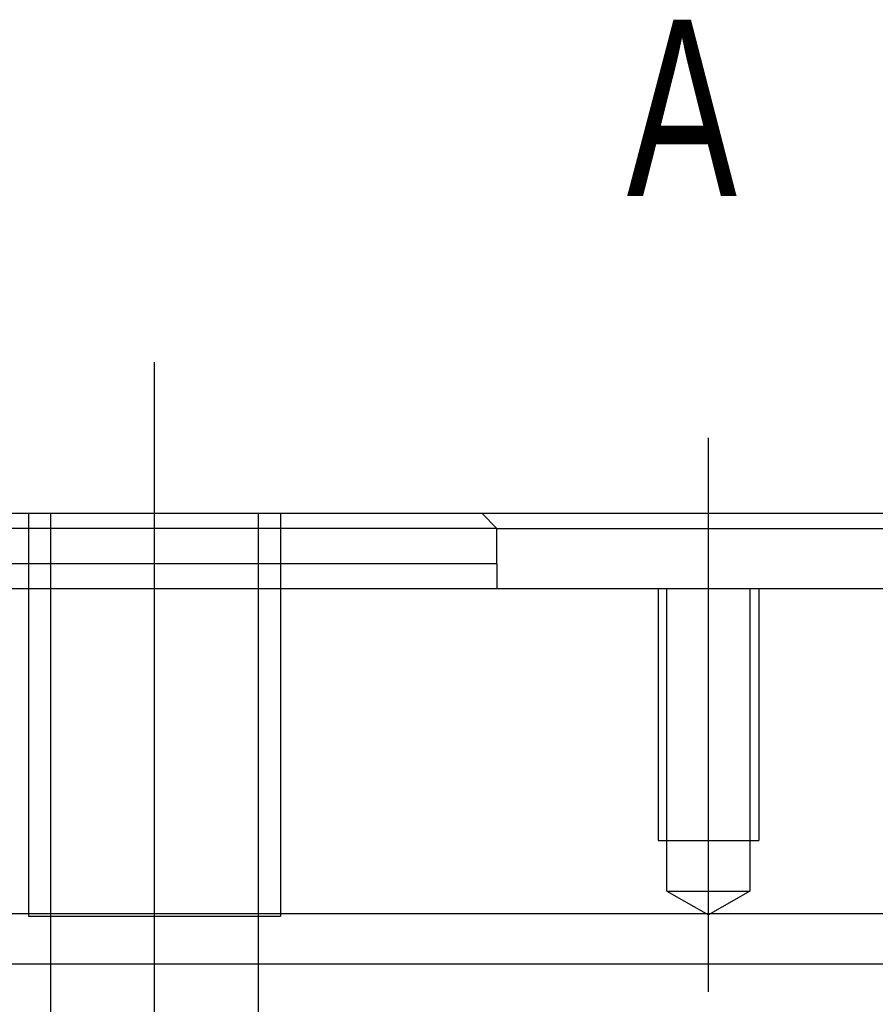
# Model space of a CAD drawing. Header units: millimetres. Extents: x -212 to 3135, y -1694 to 860.
# Tile 137 of 256: x 62 to 79, y -1109 to -1089. Entities that reach past the tile are written whole.
import ezdxf
from ezdxf.lldxf.tags import DXFTag

# ---------------------------------------------------------------- set-up
doc = ezdxf.new("R2010")
doc.units = ezdxf.units.MM
doc.layers.add('2', color=7, linetype='CONTINUOUS', true_color=0xffffff)
doc.styles.add('CHN', font='txt')
tags = doc.linetypes.add('DASHED', pattern=[25.72, 12.86, -12.86]).pattern_tags.tags
tags[6:7] = [DXFTag(74, 4), DXFTag(75, 0), DXFTag(340, '0'), DXFTag(46, 0.0), DXFTag(50, 0.0), DXFTag(44, 0.0), DXFTag(45, 0.0)]
tags[4:5] = [DXFTag(74, 4), DXFTag(75, 0), DXFTag(340, '0'), DXFTag(46, 0.0), DXFTag(50, 0.0), DXFTag(44, 0.0), DXFTag(45, 0.0)]

msp = doc.modelspace()

# ---------------------------------------------------------------- linework, layer by layer
at = {"layer": '2'}
for p, q in [((64.429, -1111.757), (64.429, -1095.757)), ((75.429, -1108.257), (75.429, -1097.257))]:
    msp.add_line(p, q, dxfattribs=at)
at = {"layer": '2', "linetype": 'Continuous'}
for p, q in [((53.929, -1098.757), (70.929, -1098.757)), ((71.229, -1099.057), (70.929, -1098.757)), ((70.93, -1098.757), (87.929, -1098.757)), ((71.229, -1099.057), (74.229, -1099.057)), ((71.229, -1099.757), (71.229, -1099.057)), ((74.229, -1099.057), (84.629, -1099.057)), ((71.229, -1099.757), (71.229, -1100.257)), ((113.929, -1100.257), (44.929, -1100.257)), ((80.375, -1106.709), (-18.872, -1106.709)), ((381.128, -1107.709), (-18.872, -1107.709))]:
    msp.add_line(p, q, dxfattribs=at)
at = {"layer": '2', "linetype": 'DASHED', "ltscale": 0.1}
for p, q in [((61.929, -1098.757), (61.929, -1106.757)), ((62.362, -1098.757), (62.362, -1108.757)), ((66.497, -1108.757), (66.497, -1098.757)), ((66.929, -1098.757), (66.929, -1106.757)), ((71.229, -1099.057), (53.929, -1099.057)), ((74.429, -1100.257), (74.429, -1105.257)), ((74.604, -1106.257), (74.604, -1100.257)), ((76.254, -1100.257), (76.254, -1106.257)), ((76.429, -1100.257), (76.429, -1105.257)), ((74.429, -1105.257), (76.429, -1105.257)), ((74.604, -1106.257), (76.254, -1106.257)), ((74.604, -1106.257), (75.429, -1106.733)), ((76.254, -1106.257), (75.429, -1106.733)), ((61.929, -1106.757), (66.929, -1106.757)), ((63.957, -1106.757), (64.429, -1106.757))]:
    msp.add_line(p, q, dxfattribs=at)
at = {"layer": '2', "linetype": 'DASHED'}
msp.add_line((71.229, -1100.257), (71.229, -1100.257), dxfattribs=at)
msp.add_line((71.229, -1100.257), (71.229, -1100.257), dxfattribs=at)
at = {"layer": '2', "linetype": 'Continuous'}
msp.add_open_spline([(71.229, -1099.757), (53.929, -1099.757)], degree=1, dxfattribs=at)

# ---------------------------------------------------------------- texts
at = {"layer": '2', "style": 'CHN', "width": 0.7}
msp.add_text('A', height=3.5, dxfattribs=at).set_placement((73.809, -1092.455))

doc.saveas('drawing.dxf')
